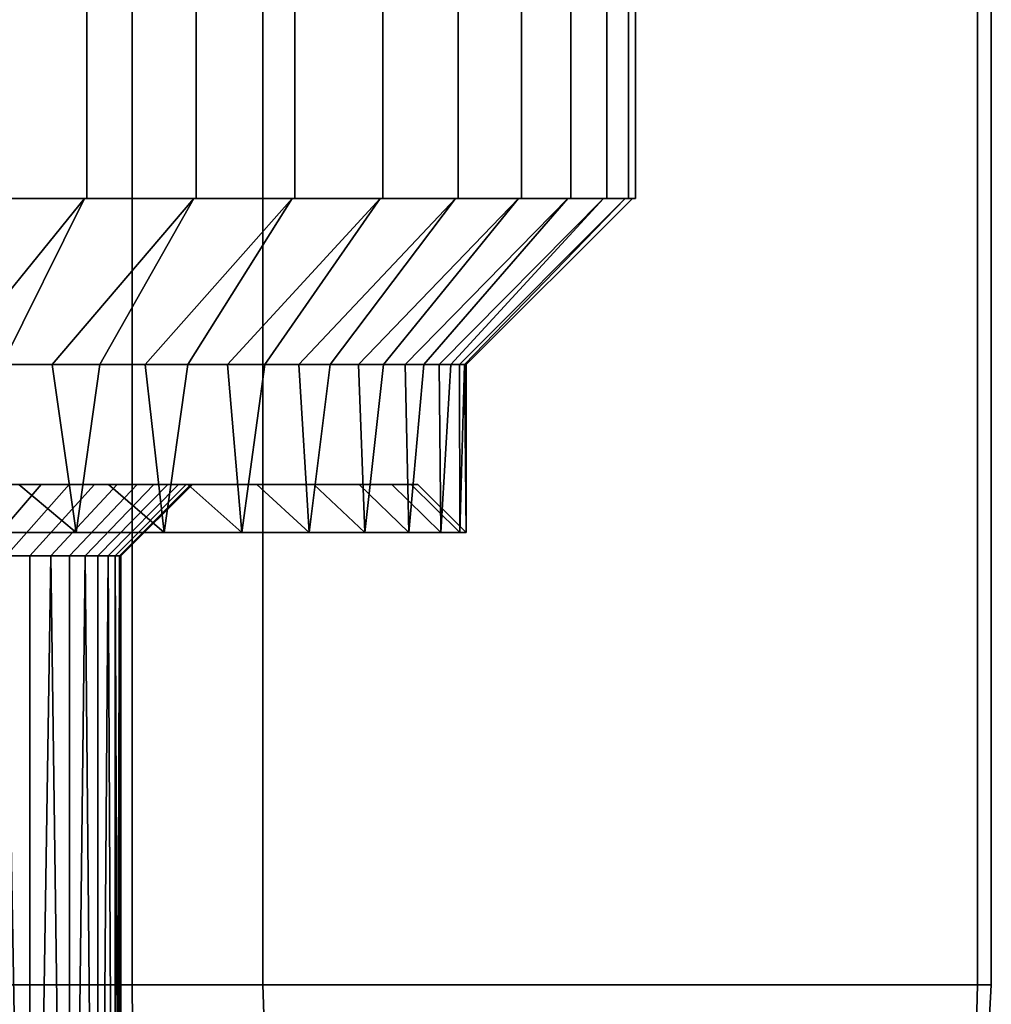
# Model space of a CAD drawing. Header units: metres. Extents: x -109 to 109, y -100 to 76.
# Tile 23 of 256: x -70.31 to -63.51, y 5.86 to 12.75. Entities that reach past the tile are written whole.
import ezdxf

# ---------------------------------------------------------------- set-up
doc = ezdxf.new("R2010")
doc.units = ezdxf.units.M
doc.layers.add('solid_21062310', color=7, linetype='CONTINUOUS')

msp = doc.modelspace()

# ---------------------------------------------------------------- linework, layer by layer
at = {"layer": 'solid_21062310'}
for points in [[(-69.83886, 14.5, -8.1166), (-70.666496, 14.5, -8.730422), (-70.665344, 11.5, -8.729441), (-69.840149, 11.5, -8.11726)], [(-70.666496, 14.5, 8.730422), (-69.83886, 14.5, 8.1166), (-69.840149, 11.5, 8.11726), (-70.665344, 11.5, 8.729441)], [(-69.075371, 14.5, -7.424613), (-69.83886, 14.5, -8.1166), (-69.840149, 11.5, -8.11726), (-69.074455, 11.5, -7.423319)], [(-69.83886, 14.5, 8.1166), (-69.075371, 14.5, 7.424613), (-69.074455, 11.5, 7.423319), (-69.840149, 11.5, 8.11726)], [(-69.075371, 14.5, -7.424613), (-69.074455, 11.5, -7.423319), (-68.384514, 11.5, -6.662155), (-68.383385, 14.5, -6.661122)], [(-69.075371, 14.5, 7.424613), (-68.383385, 14.5, 6.661122), (-68.384514, 11.5, 6.662155), (-69.074455, 11.5, 7.423319)], [(-67.769562, 14.5, -5.833481), (-68.383385, 14.5, -6.661122), (-68.384514, 11.5, -6.662155), (-67.76915, 11.5, -5.832243)], [(-68.383385, 14.5, 6.661122), (-67.769562, 14.5, 5.833481), (-67.76915, 11.5, 5.832243), (-68.384514, 11.5, 6.662155)], [(-67.239822, 14.5, -4.949659), (-67.769562, 14.5, -5.833481), (-67.76915, 11.5, -5.832243), (-67.240662, 11.5, -4.950947)], [(-67.239822, 14.5, 4.949659), (-67.240662, 11.5, 4.950947), (-67.76915, 11.5, 5.832243), (-67.769562, 14.5, 5.833481)], [(-66.799263, 14.5, -4.018171), (-67.239822, 14.5, -4.949659), (-67.240662, 11.5, -4.950947), (-66.799301, 11.5, -4.017172)], [(-66.799263, 14.5, 4.018171), (-66.799301, 11.5, 4.017172), (-67.240662, 11.5, 4.950947), (-67.239822, 14.5, 4.949659)], [(-66.452126, 14.5, -3.047985), (-66.799263, 14.5, -4.018171), (-66.799301, 11.5, -4.017172), (-66.452499, 11.5, -3.049029)], [(-66.799263, 14.5, 4.018171), (-66.452126, 14.5, 3.047985), (-66.452499, 11.5, 3.049029), (-66.799301, 11.5, 4.017172)], [(-66.201752, 14.5, -2.048445), (-66.452126, 14.5, -3.047985), (-66.452499, 11.5, -3.049029), (-66.202103, 11.5, -2.047823)], [(-66.452126, 14.5, 3.047985), (-66.201752, 14.5, 2.048445), (-66.202103, 11.5, 2.047823), (-66.452499, 11.5, 3.049029)], [(-66.201752, 14.5, -2.048445), (-66.202103, 11.5, -2.047823), (-66.050606, 11.5, -1.02957), (-66.05056, 14.5, -1.029179)], [(-66.201752, 14.5, 2.048445), (-66.05056, 14.5, 1.029179), (-66.050606, 11.5, 1.02957), (-66.202103, 11.5, 2.047823)], [(-66, 14.5, 0), (-66.05056, 14.5, -1.029179), (-66.050606, 11.5, -1.02957), (-66.000465, 11.5)], [(-66.05056, 14.5, 1.029179), (-66, 14.5, 0), (-66.000465, 11.5), (-66.050606, 11.5, 1.02957)], [(-69.522751, 6, -10.968957), (-70.489227, 6, -11.526952), (-70.489227, 14, -11.526952), (-69.522751, 14, -10.968957)], [(-70.489227, 6, 11.526952), (-69.522751, 6, 10.968957), (-69.522751, 14, 10.968957), (-70.489227, 14, 11.526952)], [(-68.607697, 6, -10.330127), (-69.522751, 6, -10.968957), (-69.522751, 14, -10.968957), (-68.607697, 14, -10.330127)], [(-69.522751, 6, 10.968957), (-68.607697, 6, 10.330127), (-68.607697, 14, 10.330127), (-69.522751, 14, 10.968957)], [(-68.607697, 6, -10.330127), (-68.607697, 14, -10.330127), (-63.607697, 14, -1.669873), (-63.607697, 6, -1.669873)], [(-63.607697, 6, 1.669873), (-63.607697, 14, 1.669873), (-68.607697, 14, 10.330127), (-68.607697, 6, 10.330127)], [(-63.511982, 6, -0.557995), (-63.607697, 6, -1.669873), (-63.607697, 14, -1.669873), (-63.511982, 14, -0.557995)], [(-63.607697, 6, 1.669873), (-63.511982, 6, 0.557995), (-63.511982, 14, 0.557995), (-63.607697, 14, 1.669873)], [(-63.511982, 6, 0.557995), (-63.511982, 6, -0.557995), (-63.511982, 14, -0.557995), (-63.511982, 14, 0.557995)], [(-69.854477, 11.5, -8.099906), (-70.677902, 11.5, -8.710778), (-71.178413, 10.337998, -7.645865), (-70.797974, 10.337998, -7.366509)], [(-70.677902, 11.5, 8.710779), (-69.854477, 11.5, 8.099907), (-70.797974, 10.337998, 7.36651), (-71.178413, 10.337998, 7.645866)], [(-69.854477, 11.5, -8.099906), (-70.797974, 10.337998, -7.366509), (-70.432152, 10.337998, -7.068224)], [(-69.854477, 11.5, 8.099907), (-70.432152, 10.337998, 7.068225), (-70.797974, 10.337998, 7.36651)], [(-70.677902, 11.5, -8.710778), (-69.854477, 11.5, -8.099906), (-69.840149, 11.5, -8.11726), (-70.665344, 11.5, -8.729441)], [(-70.677902, 11.5, 8.710779), (-70.665344, 11.5, 8.729441), (-69.840149, 11.5, 8.11726), (-69.854477, 11.5, 8.099907)], [(-69.09037, 11.5, -7.407412), (-69.854477, 11.5, -8.099906), (-70.432152, 10.337998, -7.068224), (-70.081909, 10.337998, -6.751786)], [(-69.854477, 11.5, 8.099907), (-69.09037, 11.5, 7.407413), (-70.081909, 10.337998, 6.751787), (-70.432152, 10.337998, 7.068225)], [(-69.09037, 11.5, -7.407412), (-70.081909, 10.337998, -6.751786), (-69.748146, 10.337998, -6.418023)], [(-69.09037, 11.5, 7.407413), (-69.748146, 10.337998, 6.418025), (-70.081909, 10.337998, 6.751787)], [(-69.854477, 11.5, -8.099906), (-69.09037, 11.5, -7.407412), (-69.074455, 11.5, -7.423319), (-69.840149, 11.5, -8.11726)], [(-69.854477, 11.5, 8.099907), (-69.840149, 11.5, 8.11726), (-69.074455, 11.5, 7.423319), (-69.09037, 11.5, 7.407413)], [(-68.401894, 11.5, -6.647875), (-69.09037, 11.5, -7.407412), (-69.748146, 10.337998, -6.418023), (-69.431747, 10.337998, -6.067811)], [(-69.09037, 11.5, 7.407413), (-68.401894, 11.5, 6.647877), (-69.431747, 10.337998, 6.067813), (-69.748146, 10.337998, 6.418025)], [(-68.401894, 11.5, -6.647875), (-69.431747, 10.337998, -6.067811), (-69.133514, 10.337998, -5.702058)], [(-68.401894, 11.5, 6.647877), (-69.133514, 10.337998, 5.702059), (-69.431747, 10.337998, 6.067813)], [(-67.787872, 11.5, -5.819782), (-68.401894, 11.5, -6.647875), (-69.133514, 10.337998, -5.702058), (-68.854202, 10.337998, -5.321683)], [(-68.401894, 11.5, 6.647877), (-67.787872, 11.5, 5.819784), (-68.854202, 10.337998, 5.321684), (-69.133514, 10.337998, 5.702059)], [(-69.09037, 11.5, -7.407412), (-68.401894, 11.5, -6.647875), (-68.384514, 11.5, -6.662155), (-69.074455, 11.5, -7.423319)], [(-69.09037, 11.5, 7.407413), (-69.074455, 11.5, 7.423319), (-68.384514, 11.5, 6.662155), (-68.401894, 11.5, 6.647877)], [(-67.787872, 11.5, -5.819782), (-68.854202, 10.337998, -5.321683), (-68.594505, 10.337998, -4.92764)], [(-67.787872, 11.5, 5.819784), (-68.594505, 10.337998, 4.927641), (-68.854202, 10.337998, 5.321684)], [(-67.260521, 11.5, -4.940362), (-67.787872, 11.5, -5.819782), (-68.594505, 10.337998, -4.92764), (-68.355072, 10.337998, -4.520913)], [(-67.787872, 11.5, 5.819784), (-67.260521, 11.5, 4.940364), (-68.355072, 10.337998, 4.520914), (-68.594505, 10.337998, 4.927641)], [(-68.401894, 11.5, -6.647875), (-67.787872, 11.5, -5.819782), (-67.76915, 11.5, -5.832243), (-68.384514, 11.5, -6.662155)], [(-68.401894, 11.5, 6.647877), (-68.384514, 11.5, 6.662155), (-67.76915, 11.5, 5.832243), (-67.787872, 11.5, 5.819784)], [(-67.260521, 11.5, -4.940362), (-68.355072, 10.337998, -4.520913), (-68.13652, 10.337998, -4.102535)], [(-67.260521, 11.5, 4.940364), (-68.13652, 10.337998, 4.102536), (-68.355072, 10.337998, 4.520914)], [(-66.820068, 11.5, -4.00849), (-67.260521, 11.5, -4.940362), (-68.13652, 10.337998, -4.102535), (-67.939438, 10.337998, -3.673602)], [(-67.260521, 11.5, 4.940364), (-66.820068, 11.5, 4.008492), (-67.939438, 10.337998, 3.673604), (-68.13652, 10.337998, 4.102536)], [(-66.820068, 11.5, -4.00849), (-67.939438, 10.337998, -3.673602), (-67.764343, 10.337998, -3.235246)], [(-66.820068, 11.5, 4.008492), (-67.764343, 10.337998, 3.235247), (-67.939438, 10.337998, 3.673604)], [(-67.787872, 11.5, -5.819782), (-67.260521, 11.5, -4.940362), (-67.240662, 11.5, -4.950947), (-67.76915, 11.5, -5.832243)], [(-67.787872, 11.5, 5.819784), (-67.76915, 11.5, 5.832243), (-67.240662, 11.5, 4.950947), (-67.260521, 11.5, 4.940364)], [(-66.473991, 11.5, -3.042401), (-66.820068, 11.5, -4.00849), (-67.764343, 10.337998, -3.235246), (-67.611687, 10.337998, -2.788623)], [(-66.820068, 11.5, 4.008492), (-66.473991, 11.5, 3.042403), (-67.611687, 10.337998, 2.788625), (-67.764343, 10.337998, 3.235247)], [(-66.473991, 11.5, -3.042401), (-67.611687, 10.337998, -2.788623), (-67.481865, 10.337998, -2.334898)], [(-66.473991, 11.5, 3.042403), (-67.481865, 10.337998, 2.3349), (-67.611687, 10.337998, 2.788625)], [(-66.224159, 11.5, -2.043513), (-66.473991, 11.5, -3.042401), (-67.481865, 10.337998, -2.334898), (-67.375191, 10.337998, -1.87521)], [(-66.473991, 11.5, 3.042403), (-66.224159, 11.5, 2.043514), (-67.375191, 10.337998, 1.875211), (-67.481865, 10.337998, 2.3349)], [(-66.224159, 11.5, -2.043513), (-67.375191, 10.337998, -1.87521), (-67.291939, 10.337998, -1.410704)], [(-66.224159, 11.5, 2.043514), (-67.291939, 10.337998, 1.410705), (-67.375191, 10.337998, 1.875211)], [(-66.073013, 11.5, -1.027544), (-66.224159, 11.5, -2.043513), (-67.291939, 10.337998, -1.410704), (-67.232307, 10.337998, -0.942538)], [(-66.224159, 11.5, 2.043514), (-66.073013, 11.5, 1.027546), (-67.232307, 10.337998, 0.94254), (-67.291939, 10.337998, 1.410705)], [(-67.260521, 11.5, -4.940362), (-66.820068, 11.5, -4.00849), (-66.799301, 11.5, -4.017172), (-67.240662, 11.5, -4.950947)], [(-67.260521, 11.5, 4.940364), (-67.240662, 11.5, 4.950947), (-66.799301, 11.5, 4.017172), (-66.820068, 11.5, 4.008492)], [(-66.073013, 11.5, -1.027544), (-67.232307, 10.337998, -0.942538), (-67.196457, 10.337998, -0.471892)], [(-66.073013, 11.5, 1.027546), (-67.196457, 10.337998, 0.471894), (-67.232307, 10.337998, 0.94254)], [(-66.022987, 11.5, 0.000001), (-66.073013, 11.5, -1.027544), (-67.196457, 10.337998, -0.471892), (-67.184502, 10.337998, 0.000001)], [(-66.073013, 11.5, 1.027546), (-66.022987, 11.5, 0.000001), (-67.184502, 10.337998, 0.000001), (-67.196457, 10.337998, 0.471894)], [(-66.820068, 11.5, -4.00849), (-66.473991, 11.5, -3.042401), (-66.452499, 11.5, -3.049029), (-66.799301, 11.5, -4.017172)], [(-66.820068, 11.5, 4.008492), (-66.799301, 11.5, 4.017172), (-66.452499, 11.5, 3.049029), (-66.473991, 11.5, 3.042403)], [(-66.473991, 11.5, -3.042401), (-66.224159, 11.5, -2.043513), (-66.202103, 11.5, -2.047823), (-66.452499, 11.5, -3.049029)], [(-66.473991, 11.5, 3.042403), (-66.452499, 11.5, 3.049029), (-66.202103, 11.5, 2.047823), (-66.224159, 11.5, 2.043514)], [(-66.224159, 11.5, -2.043513), (-66.073013, 11.5, -1.027544), (-66.050606, 11.5, -1.02957), (-66.202103, 11.5, -2.047823)], [(-66.224159, 11.5, 2.043514), (-66.202103, 11.5, 2.047823), (-66.050606, 11.5, 1.02957), (-66.073013, 11.5, 1.027546)], [(-66.073013, 11.5, -1.027544), (-66.022987, 11.5, 0.000001), (-66.000465, 11.5), (-66.050606, 11.5, -1.02957)], [(-66.073013, 11.5, 1.027546), (-66.050606, 11.5, 1.02957), (-66.000465, 11.5), (-66.022987, 11.5, 0.000001)], [(-70.081909, 10.337998, -6.751786), (-70.432152, 10.337998, -7.068224), (-70.590309, 9.162004, -7.200979), (-69.912949, 9.162004, -6.587053)], [(-70.432152, 10.337998, 7.068225), (-70.081909, 10.337998, 6.751787), (-69.912949, 9.162004, 6.587053), (-70.590309, 9.162004, 7.200979)], [(-69.748146, 10.337998, -6.418023), (-70.081909, 10.337998, -6.751786), (-69.912949, 9.162004, -6.587053)], [(-70.081909, 10.337998, 6.751787), (-69.748146, 10.337998, 6.418025), (-69.912949, 9.162004, 6.587053)], [(-69.431747, 10.337998, -6.067811), (-69.748146, 10.337998, -6.418023), (-69.912949, 9.162004, -6.587053), (-69.299019, 9.162004, -5.909691)], [(-69.748146, 10.337998, 6.418025), (-69.431747, 10.337998, 6.067813), (-69.299019, 9.162004, 5.909691), (-69.912949, 9.162004, 6.587053)], [(-69.133514, 10.337998, -5.702058), (-69.431747, 10.337998, -6.067811), (-69.299019, 9.162004, -5.909691)], [(-69.431747, 10.337998, 6.067813), (-69.133514, 10.337998, 5.702059), (-69.299019, 9.162004, 5.909691)], [(-68.854202, 10.337998, -5.321683), (-69.133514, 10.337998, -5.702058), (-69.299019, 9.162004, -5.909691), (-68.754448, 9.162004, -5.175415)], [(-69.133514, 10.337998, 5.702059), (-68.854202, 10.337998, 5.321684), (-68.754448, 9.162004, 5.175415), (-69.299019, 9.162004, 5.909691)], [(-68.594505, 10.337998, -4.92764), (-68.854202, 10.337998, -5.321683), (-68.754448, 9.162004, -5.175415)], [(-68.854202, 10.337998, 5.321684), (-68.594505, 10.337998, 4.927641), (-68.754448, 9.162004, 5.175415)], [(-68.355072, 10.337998, -4.520913), (-68.594505, 10.337998, -4.92764), (-68.754448, 9.162004, -5.175415), (-68.284462, 9.162004, -4.391296)], [(-68.594505, 10.337998, 4.927641), (-68.355072, 10.337998, 4.520914), (-68.284462, 9.162004, 4.391296), (-68.754448, 9.162004, 5.175415)], [(-68.13652, 10.337998, -4.102535), (-68.355072, 10.337998, -4.520913), (-68.284462, 9.162004, -4.391296)], [(-68.355072, 10.337998, 4.520914), (-68.13652, 10.337998, 4.102536), (-68.284462, 9.162004, 4.391296)], [(-67.939438, 10.337998, -3.673602), (-68.13652, 10.337998, -4.102535), (-68.284462, 9.162004, -4.391296), (-67.8936, 9.162004, -3.564888)], [(-68.13652, 10.337998, 4.102536), (-67.939438, 10.337998, 3.673604), (-67.8936, 9.162004, 3.564888), (-68.284462, 9.162004, 4.391296)], [(-67.764343, 10.337998, -3.235246), (-67.939438, 10.337998, -3.673602), (-67.8936, 9.162004, -3.564888)], [(-67.939438, 10.337998, 3.673604), (-67.764343, 10.337998, 3.235247), (-67.8936, 9.162004, 3.564888)], [(-67.611687, 10.337998, -2.788623), (-67.764343, 10.337998, -3.235246), (-67.8936, 9.162004, -3.564888), (-67.585625, 9.162004, -2.704147)], [(-67.764343, 10.337998, 3.235247), (-67.611687, 10.337998, 2.788625), (-67.585625, 9.162004, 2.704147), (-67.8936, 9.162004, 3.564888)], [(-67.481865, 10.337998, -2.334898), (-67.611687, 10.337998, -2.788623), (-67.585625, 9.162004, -2.704147)], [(-67.611687, 10.337998, 2.788625), (-67.481865, 10.337998, 2.3349), (-67.585625, 9.162004, 2.704147)], [(-67.375191, 10.337998, -1.87521), (-67.481865, 10.337998, -2.334898), (-67.585625, 9.162004, -2.704147), (-67.363495, 9.162004, -1.817364)], [(-67.481865, 10.337998, 2.3349), (-67.375191, 10.337998, 1.875211), (-67.363495, 9.162004, 1.817364), (-67.585625, 9.162004, 2.704147)], [(-67.291939, 10.337998, -1.410704), (-67.375191, 10.337998, -1.87521), (-67.363495, 9.162004, -1.817364)], [(-67.375191, 10.337998, 1.875211), (-67.291939, 10.337998, 1.410705), (-67.363495, 9.162004, 1.817364)], [(-67.232307, 10.337998, -0.942538), (-67.291939, 10.337998, -1.410704), (-67.363495, 9.162004, -1.817364), (-67.229355, 9.162004, -0.913079)], [(-67.291939, 10.337998, 1.410705), (-67.232307, 10.337998, 0.94254), (-67.229355, 9.162004, 0.913079), (-67.363495, 9.162004, 1.817364)], [(-67.232307, 10.337998, -0.942538), (-67.229355, 9.162004, -0.913079), (-67.184502, 9.162004), (-67.196457, 10.337998, -0.471892)], [(-67.232307, 10.337998, 0.94254), (-67.196457, 10.337998, 0.471894), (-67.229355, 9.162004, 0.913079)], [(-67.196457, 10.337998, 0.471894), (-67.184502, 10.337998, 0.000001), (-67.184502, 9.162004), (-67.229355, 9.162004, 0.913079)], [(-67.184502, 10.337998, 0.000001), (-67.196457, 10.337998, -0.471892), (-67.184502, 9.162004)], [(-72.346619, 9.5, 6.124084), (-72.685562, 9.5, 6.340685), (-70.315765, 9.5, 6.50709), (-69.68734, 9.5, 5.846404)], [(-72.020988, 9.5, 5.890475), (-72.346619, 9.5, 6.124084), (-69.68734, 9.5, 5.846404)], [(-71.710381, 9.5, 5.640747), (-72.020988, 9.5, 5.890475), (-69.68734, 9.5, 5.846404)], [(-71.710381, 9.5, -5.640749), (-69.68734, 9.5, -5.846404), (-70.315765, 9.5, -6.50709), (-72.020988, 9.5, -5.890477)], [(-71.411888, 9.5, 5.372634), (-71.710381, 9.5, 5.640747), (-69.68734, 9.5, 5.846404), (-69.132713, 9.5, 5.129532)], [(-71.710381, 9.5, -5.640749), (-71.411888, 9.5, -5.372636), (-69.68734, 9.5, -5.846404)], [(-71.127335, 9.5, 5.088079), (-71.411888, 9.5, 5.372634), (-69.132713, 9.5, 5.129532)], [(-71.127335, 9.5, -5.088082), (-69.132713, 9.5, -5.129532), (-69.68734, 9.5, -5.846404), (-71.411888, 9.5, -5.372636)], [(-70.859222, 9.5, 4.789586), (-71.127335, 9.5, 5.088079), (-69.132713, 9.5, 5.129532), (-68.650032, 9.5, 4.355226)], [(-71.127335, 9.5, -5.088082), (-70.859222, 9.5, -4.789588), (-69.132713, 9.5, -5.129532)], [(-69.912949, 9.162004, 6.587053), (-70.315765, 9.5, 6.50709), (-71.004105, 9.5, 7.098603), (-70.590309, 9.162004, 7.200979)], [(-69.912949, 9.162004, -6.587053), (-70.590309, 9.162004, -7.200979), (-71.004105, 9.5, -7.098603), (-70.315765, 9.5, -6.50709)], [(-70.609489, 9.5, 4.47897), (-70.859222, 9.5, 4.789586), (-68.650032, 9.5, 4.355226)], [(-70.859222, 9.5, -4.789588), (-70.609497, 9.5, -4.478972), (-69.132713, 9.5, -5.129532)], [(-70.788918, 8.999996, -3.872148), (-70.587631, 8.999996, -3.557232), (-70.159279, 9.5, -3.814368), (-70.375885, 9.5, -4.153332)], [(-70.587631, 8.999996, 3.55723), (-70.788918, 8.999996, 3.872146), (-70.375885, 9.5, 4.153328), (-70.159279, 9.5, 3.814365)], [(-70.375885, 9.5, -4.153332), (-68.650032, 9.5, -4.355226), (-69.132713, 9.5, -5.129532), (-70.609497, 9.5, -4.478972)], [(-70.375885, 9.5, 4.153328), (-70.609489, 9.5, 4.47897), (-68.650032, 9.5, 4.355226)], [(-70.403702, 8.999996, -3.2319), (-69.961525, 9.5, -3.465028), (-70.159279, 9.5, -3.814368), (-70.587631, 8.999996, -3.557232)], [(-70.403702, 8.999996, 3.231897), (-70.587631, 8.999996, 3.55723), (-70.159279, 9.5, 3.814365), (-69.961525, 9.5, 3.465024)], [(-70.237679, 8.999996, -2.897117), (-69.784309, 9.5, -3.107903), (-69.961525, 9.5, -3.465028), (-70.403702, 8.999996, -3.2319)], [(-70.237671, 8.999996, 2.897114), (-70.403702, 8.999996, 3.231897), (-69.961525, 9.5, 3.465024), (-69.784302, 9.5, 3.107899)], [(-70.159279, 9.5, 3.814365), (-70.375885, 9.5, 4.153328), (-68.650032, 9.5, 4.355226), (-68.250862, 9.5, 3.541685)], [(-70.375885, 9.5, -4.153332), (-70.159279, 9.5, -3.814368), (-68.650032, 9.5, -4.355226)], [(-69.299019, 9.162004, 5.909691), (-69.68734, 9.5, 5.846404), (-70.315765, 9.5, 6.50709), (-69.912949, 9.162004, 6.587053)], [(-69.299019, 9.162004, -5.909691), (-69.912949, 9.162004, -6.587053), (-70.315765, 9.5, -6.50709), (-69.68734, 9.5, -5.846404)], [(-70.090019, 8.999995, -2.553857), (-69.626297, 9.5, -2.73997), (-69.784309, 9.5, -3.107903), (-70.237679, 8.999996, -2.897117)], [(-70.090019, 8.999995, 2.553854), (-70.237671, 8.999996, 2.897114), (-69.784302, 9.5, 3.107899), (-69.626297, 9.5, 2.739966)], [(-69.961525, 9.5, 3.465024), (-70.159279, 9.5, 3.814365), (-68.250862, 9.5, 3.541685)], [(-69.961525, 9.5, -3.465028), (-68.250862, 9.5, -3.541685), (-68.650032, 9.5, -4.355226), (-70.159279, 9.5, -3.814368)], [(-69.961174, 8.999995, -2.203115), (-69.487656, 9.5, -2.362325), (-69.626297, 9.5, -2.73997), (-70.090019, 8.999995, -2.553857)], [(-69.961174, 8.999995, 2.203113), (-70.090019, 8.999995, 2.553854), (-69.626297, 9.5, 2.739966), (-69.487656, 9.5, 2.362321)], [(-69.784302, 9.5, 3.107899), (-69.961525, 9.5, 3.465024), (-68.250862, 9.5, 3.541685), (-67.934288, 9.5, 2.686284)], [(-69.961525, 9.5, -3.465028), (-69.784309, 9.5, -3.107903), (-68.250862, 9.5, -3.541685)], [(-69.961174, 8.999995, -2.203115), (-69.851494, 8.999996, -1.845909), (-69.369537, 9.5, -1.978295), (-69.487656, 9.5, -2.362325)], [(-69.851494, 8.999996, 1.845908), (-69.961174, 8.999995, 2.203113), (-69.487656, 9.5, 2.362321), (-69.36953, 9.5, 1.978293)], [(-69.851494, 8.999996, -1.845909), (-69.761314, 8.999996, -1.483276), (-69.273087, 9.5, -1.591163), (-69.369537, 9.5, -1.978295)], [(-69.851494, 8.999996, 1.845908), (-69.36953, 9.5, 1.978293), (-69.273087, 9.5, 1.59116), (-69.761314, 8.999996, 1.483275)], [(-69.784309, 9.5, -3.107903), (-69.626297, 9.5, -2.73997), (-68.250862, 9.5, -3.541685)], [(-69.626297, 9.5, 2.739966), (-69.784302, 9.5, 3.107899), (-67.934288, 9.5, 2.686284)], [(-69.761314, 8.999996, -1.483276), (-69.690895, 8.999997, -1.116287), (-69.198196, 9.5, -1.20057), (-69.273087, 9.5, -1.591163)], [(-69.761314, 8.999996, 1.483275), (-69.273087, 9.5, 1.59116), (-69.198196, 9.5, 1.200568), (-69.690895, 8.999997, 1.116286)], [(-69.690895, 8.999997, -1.116287), (-69.64045, 8.999998, -0.746019), (-69.144379, 9.5, -0.805179), (-69.198196, 9.5, -1.20057)], [(-69.690895, 8.999997, 1.116286), (-69.198196, 9.5, 1.200568), (-69.144379, 9.5, 0.805178), (-69.64045, 8.999998, 0.746019)], [(-68.754448, 9.162004, 5.175415), (-69.132713, 9.5, 5.129532), (-69.68734, 9.5, 5.846404), (-69.299019, 9.162004, 5.909691)], [(-68.754448, 9.162004, -5.175415), (-69.299019, 9.162004, -5.909691), (-69.68734, 9.5, -5.846404), (-69.132713, 9.5, -5.129532)], [(-69.64045, 8.999998, -0.746019), (-69.610123, 8.999999, -0.37356), (-69.111649, 9.5, -0.404989), (-69.144379, 9.5, -0.805179)], [(-69.64045, 8.999998, 0.746019), (-69.144379, 9.5, 0.805178), (-69.111649, 9.5, 0.404988), (-69.610123, 8.999999, 0.373559)], [(-69.487656, 9.5, 2.362321), (-69.626297, 9.5, 2.739966), (-67.934288, 9.5, 2.686284)], [(-69.487656, 9.5, -2.362325), (-67.934288, 9.5, -2.686284), (-68.250862, 9.5, -3.541685), (-69.626297, 9.5, -2.73997)], [(-69.610123, 8.999999, -0.37356), (-69.599998, 9), (-69.099998, 9.5), (-69.111649, 9.5, -0.404989)], [(-69.599998, 9), (-69.610123, 8.999999, 0.373559), (-69.111649, 9.5, 0.404988), (-69.099998, 9.5)], [(-69.36953, 9.5, 1.978293), (-69.487656, 9.5, 2.362321), (-67.934288, 9.5, 2.686284), (-67.706612, 9.5, 1.808712)], [(-69.487656, 9.5, -2.362325), (-69.369537, 9.5, -1.978295), (-67.934288, 9.5, -2.686284)], [(-69.273087, 9.5, -1.591163), (-67.706612, 9.5, -1.808712), (-67.934288, 9.5, -2.686284), (-69.369537, 9.5, -1.978295)], [(-69.273087, 9.5, 1.59116), (-69.36953, 9.5, 1.978293), (-67.706612, 9.5, 1.808712)], [(-69.198196, 9.5, 1.200568), (-69.273087, 9.5, 1.59116), (-67.706612, 9.5, 1.808712), (-67.569801, 9.5, 0.914571)], [(-69.273087, 9.5, -1.591163), (-69.198196, 9.5, -1.20057), (-67.706612, 9.5, -1.808712)], [(-69.144379, 9.5, 0.805178), (-69.198196, 9.5, 1.200568), (-67.569801, 9.5, 0.914571)], [(-69.144379, 9.5, -0.805179), (-67.569801, 9.5, -0.914571), (-67.706612, 9.5, -1.808712), (-69.198196, 9.5, -1.20057)], [(-69.111649, 9.5, 0.404988), (-69.144379, 9.5, 0.805178), (-67.569801, 9.5, 0.914571), (-67.522499, 9.5)], [(-69.144379, 9.5, -0.805179), (-69.111649, 9.5, -0.404989), (-67.569801, 9.5, -0.914571)], [(-68.284462, 9.162004, 4.391296), (-68.650032, 9.5, 4.355226), (-69.132713, 9.5, 5.129532), (-68.754448, 9.162004, 5.175415)], [(-68.284462, 9.162004, -4.391296), (-68.754448, 9.162004, -5.175415), (-69.132713, 9.5, -5.129532), (-68.650032, 9.5, -4.355226)], [(-69.111649, 9.5, -0.404989), (-69.099998, 9.5), (-67.522499, 9.5), (-67.569801, 9.5, -0.914571)], [(-69.111649, 9.5, 0.404988), (-67.522499, 9.5), (-69.099998, 9.5)], [(-67.8936, 9.162004, 3.564888), (-68.250862, 9.5, 3.541685), (-68.650032, 9.5, 4.355226), (-68.284462, 9.162004, 4.391296)], [(-67.8936, 9.162004, -3.564888), (-68.284462, 9.162004, -4.391296), (-68.650032, 9.5, -4.355226), (-68.250862, 9.5, -3.541685)], [(-67.585625, 9.162004, 2.704147), (-67.934288, 9.5, 2.686284), (-68.250862, 9.5, 3.541685), (-67.8936, 9.162004, 3.564888)], [(-67.585625, 9.162004, -2.704147), (-67.8936, 9.162004, -3.564888), (-68.250862, 9.5, -3.541685), (-67.934288, 9.5, -2.686284)], [(-67.363495, 9.162004, 1.817364), (-67.706612, 9.5, 1.808712), (-67.934288, 9.5, 2.686284), (-67.585625, 9.162004, 2.704147)], [(-67.363495, 9.162004, -1.817364), (-67.585625, 9.162004, -2.704147), (-67.934288, 9.5, -2.686284), (-67.706612, 9.5, -1.808712)], [(-67.229355, 9.162004, 0.913079), (-67.569801, 9.5, 0.914571), (-67.706612, 9.5, 1.808712), (-67.363495, 9.162004, 1.817364)], [(-67.229355, 9.162004, -0.913079), (-67.363495, 9.162004, -1.817364), (-67.706612, 9.5, -1.808712), (-67.569801, 9.5, -0.914571)], [(-67.229355, 9.162004, 0.913079), (-67.184502, 9.162004), (-67.522499, 9.5), (-67.569801, 9.5, 0.914571)], [(-67.184502, 9.162004), (-67.229355, 9.162004, -0.913079), (-67.569801, 9.5, -0.914571), (-67.522499, 9.5)], [(-70.58773, -0.5, -3.556656), (-70.238052, -0.5, -2.897876), (-70.403702, 8.999996, -3.2319), (-70.587631, 8.999996, -3.557232)], [(-70.58773, -0.5, 3.556656), (-70.403702, 8.999996, 3.231897), (-70.237671, 8.999996, 2.897114), (-70.238052, -0.5, 2.897876)], [(-70.238052, -0.5, -2.897876), (-70.237679, 8.999996, -2.897117), (-70.403702, 8.999996, -3.2319)], [(-70.238052, -0.5, -2.897876), (-69.961464, -0.5, -2.202736), (-70.090019, 8.999995, -2.553857), (-70.237679, 8.999996, -2.897117)], [(-70.238052, -0.5, 2.897876), (-70.237671, 8.999996, 2.897114), (-70.090019, 8.999995, 2.553854)], [(-70.238052, -0.5, 2.897876), (-70.090019, 8.999995, 2.553854), (-69.961174, 8.999995, 2.203113), (-69.961464, -0.5, 2.202736)], [(-69.961464, -0.5, -2.202736), (-69.961174, 8.999995, -2.203115), (-70.090019, 8.999995, -2.553857)], [(-69.961464, -0.5, -2.202736), (-69.761414, -0.5, -1.483732), (-69.851494, 8.999996, -1.845909), (-69.961174, 8.999995, -2.203115)], [(-69.761414, -0.5, 1.483732), (-69.961464, -0.5, 2.202736), (-69.851494, 8.999996, 1.845908), (-69.761314, 8.999996, 1.483275)], [(-69.961464, -0.5, 2.202736), (-69.961174, 8.999995, 2.203113), (-69.851494, 8.999996, 1.845908)], [(-69.761414, -0.5, -1.483732), (-69.761314, 8.999996, -1.483276), (-69.851494, 8.999996, -1.845909)], [(-69.641403, -0.5, 0.750837), (-69.761414, -0.5, 1.483732), (-69.690895, 8.999997, 1.116286), (-69.64045, 8.999998, 0.746019)], [(-69.761414, -0.5, -1.483732), (-69.641403, -0.5, -0.750837), (-69.690895, 8.999997, -1.116287), (-69.761314, 8.999996, -1.483276)], [(-69.761414, -0.5, 1.483732), (-69.761314, 8.999996, 1.483275), (-69.690895, 8.999997, 1.116286)], [(-69.599998, -0.5), (-69.64045, 8.999998, -0.746019), (-69.690895, 8.999997, -1.116287), (-69.641403, -0.5, -0.750837)], [(-69.610123, 8.999999, 0.373559), (-69.599998, 9), (-69.599998, -0.5), (-69.641403, -0.5, 0.750837)], [(-69.641403, -0.5, 0.750837), (-69.64045, 8.999998, 0.746019), (-69.610123, 8.999999, 0.373559)], [(-69.599998, -0.5), (-69.610123, 8.999999, -0.37356), (-69.64045, 8.999998, -0.746019)], [(-69.599998, -0.5), (-69.599998, 9), (-69.610123, 8.999999, -0.37356)], [(-70.489227, 6, -11.526952), (-69.522751, 6, -10.968957), (-69.51828, 5.474116, -10.933219), (-70.521393, 5.474116, -11.512426)], [(-70.521378, 5.474116, 11.512418), (-69.518272, 5.474116, 10.933214), (-69.522751, 6, 10.968957), (-70.489227, 6, 11.526952)], [(-68.598808, 5.726094, 10.314729), (-68.607697, 6, 10.330127), (-69.522751, 6, 10.968957), (-69.518272, 5.474116, 10.933214)], [(-69.522751, 6, -10.968957), (-68.607697, 6, -10.330127), (-68.598793, 5.726107, -10.314714), (-69.51828, 5.474116, -10.933219)], [(-63.616592, 5.726114, 1.685285), (-63.607697, 6, 1.669873), (-68.607697, 6, 10.330127), (-68.598808, 5.726094, 10.314729)], [(-63.607697, 6, -1.669873), (-63.616585, 5.726089, -1.685272), (-68.598793, 5.726107, -10.314714), (-68.607697, 6, -10.330127)], [(-63.616592, 5.726114, 1.685285), (-63.540676, 5.474116, 0.579355), (-63.511982, 6, 0.557995), (-63.607697, 6, 1.669873)], [(-63.616585, 5.726089, -1.685272), (-63.607697, 6, -1.669873), (-63.511982, 6, -0.557995), (-63.540676, 5.474116, -0.579355)], [(-63.540676, 5.474116, 0.579355), (-63.540676, 5.474116, -0.579355), (-63.511982, 6, -0.557995), (-63.511982, 6, 0.557995)]]:
    msp.add_3dface(points, dxfattribs=at)

doc.saveas('drawing.dxf')
